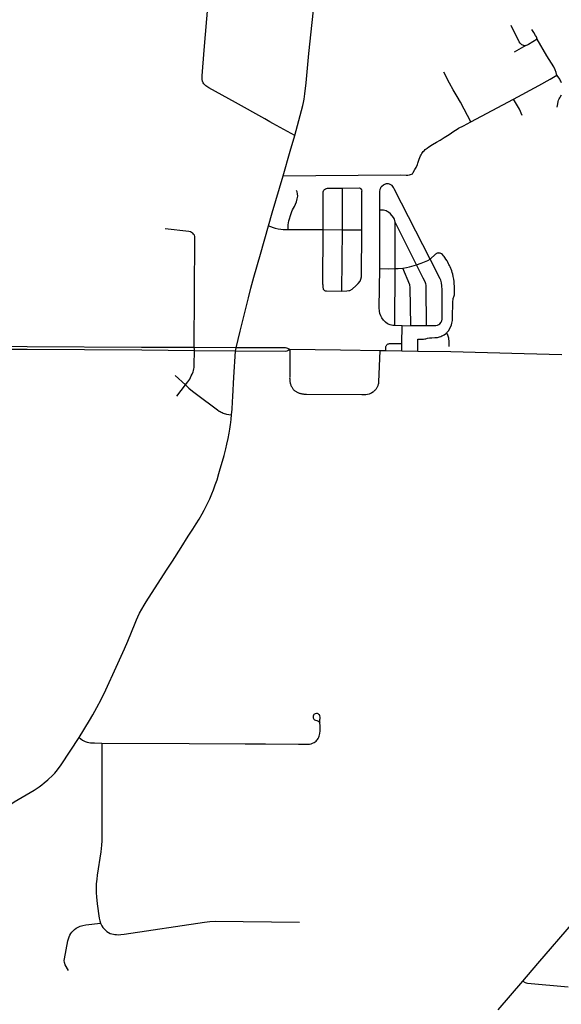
# Model space of a CAD drawing. Extents: x 1410746 to 1533160, y 578873 to 704954.
# Tile 168 of 227: x 1497722 to 1503767, y 659930 to 670920. Entities that reach past the tile are written whole.
import ezdxf

# ---------------------------------------------------------------- set-up
doc = ezdxf.new("R2010")
doc.units = 0
doc.header["$MEASUREMENT"] = 0
doc.layers.add('MC_STREETS', color=254, linetype='CONTINUOUS')

msp = doc.modelspace()

# ---------------------------------------------------------------- linework, layer by layer
at = {"layer": 'MC_STREETS'}
for p, q in [((1503371.799375, 670630.348225), (1503240.953425, 670556.727375)), ((1502758.2959, 669779.6749), (1503234.202975, 670034.43685)), ((1500742.488525, 669453.685775), (1500792.48725, 669626.99165)), ((1500662.8438, 669177.620825), (1500742.488525, 669453.685775)), ((1500541.7936, 668764.372525), (1500662.8438, 669177.620825)), ((1500662.8438, 669177.620825), (1501026.058725, 669180.074125)), ((1501026.058725, 669180.074125), (1501972.8814, 669187.237925)), ((1501323.491725, 668574.8959), (1501326.389375, 669041.5369)), ((1501541.676675, 668574.8599), (1501540.945725, 669008.054575)), ((1500499.6942, 668617.750225), (1500541.7936, 668764.372525)), ((1501740.192375, 668142.395525), (1501741.7435, 668792.93235)), ((1500408.192375, 668302.24625), (1500499.6942, 668617.750225)), ((1501912.10015, 668141.41785), (1501912.121475, 668661.67205)), ((1502150.525525, 668182.9368), (1501912.121475, 668661.67205)), ((1500719.477775, 668578.7989), (1501109.2046, 668577.12675)), ((1501103.980375, 667963.9369), (1501109.2046, 668577.12675)), ((1501109.2046, 668577.12675), (1501323.491725, 668574.8959)), ((1501316.719125, 667891.88815), (1501323.491725, 668574.8959)), ((1501323.491725, 668574.8959), (1501541.676675, 668574.8599)), ((1501908.269775, 667505.743275), (1501912.10015, 668141.41785)), ((1501989.143975, 667503.8909), (1501908.269775, 667505.743275)), ((1501988.01995, 667305.355225), (1501989.143975, 667503.8909)), ((1501989.143975, 667503.8909), (1502086.0926, 667505.38665)), ((1502086.0926, 667505.38665), (1502260.8465, 667506.1806)), ((1501987.57785, 667221.1472), (1501988.01995, 667305.355225)), ((1497804.8144, 667240.27135), (1497419.963225, 667239.876775)), ((1497804.49465, 667269.96705), (1497420.4946, 667273.759125)), ((1500136.4862, 667257.46905), (1499671.181075, 667261.00885)), ((1500131.902, 667219.704), (1499671.343475, 667224.20905)), ((1501302.63445, 667231.773825), (1500736.726, 667237.671625)), ((1501745.60055, 667225.056925), (1501302.63445, 667231.773825)), ((1501808.810125, 667224.67235), (1501745.60055, 667225.056925)), ((1501987.57785, 667221.1472), (1501808.810125, 667224.67235)), ((1502167.598775, 667218.2598), (1501987.57785, 667221.1472)), ((1502534.815525, 667212.36995), (1502167.598775, 667218.2598)), ((1503353.751775, 667192.524075), (1502534.815525, 667212.36995)), ((1503771.776825, 667179.606725), (1503353.751775, 667192.524075)), ((1499458.5187, 666947.82675), (1499572.912475, 666843.42115)), ((1499477.157425, 666717.05265), (1499572.912475, 666843.42115)), ((1503063.749925, 659867.963925), (1503338.1591, 660190.013775))]:
    msp.add_line(p, q, dxfattribs=at)
for points in [[(1500459.963525, 669813.073575), (1500132.3532, 669997.4495), (1499833.588575, 670160.24415), (1499799.205625, 670183.28805), (1499788.382725, 670192.1938), (1499776.8933, 670204.868825), (1499769.577775, 670216.93945), (1499762.9938, 670233.399375), (1499758.604475, 670251.3224), (1499757.141375, 670269.976975), (1499757.141375, 670291.92355), (1499781.891025, 670579.37925), (1500068.956525, 673949.58995), (1500072.886325, 673995.05805), (1500073.343675, 674019.82375), (1500069.892875, 674061.056275), (1500055.8328, 674114.74845), (1500022.1126, 674202.5778), (1499957.024775, 674357.063375), (1499919.8837, 674434.38965), (1499915.83025, 674447.129025)], [(1500949.862625, 670542.632725), (1501096.730725, 671929.015925), (1501218.3299, 673070.756425)], [(1503371.799375, 670630.348225), (1503365.957175, 670628.660475), (1503354.844575, 670627.714725), (1503347.29455, 670629.676225), (1503336.65405, 670634.7691), (1503327.18135, 670641.1917), (1503317.014525, 670649.467), (1503308.029875, 670659.63385), (1503297.833175, 670674.509475), (1503205.6828, 670855.193925)], [(1503499.517975, 670702.352875), (1503399.294925, 670643.319625), (1503385.81795, 670635.99005), (1503376.596875, 670631.734175), (1503371.799375, 670630.348225)], [(1503499.517975, 670702.352875), (1503488.52675, 670729.5587), (1503480.189825, 670745.1739), (1503460.075325, 670777.595275), (1503439.06255, 670809.76725)], [(1503716.7596, 670302.598575), (1503714.15855, 670313.9404), (1503710.815075, 670330.760575), (1503700.39775, 670360.097475), (1503683.053975, 670394.662025), (1503657.40605, 670435.936225), (1503604.62045, 670517.53155), (1503499.517975, 670702.352875)], [(1500792.48725, 669626.99165), (1500883.7725, 669961.5799), (1500890.561525, 669994.60805), (1500896.568525, 670032.9895), (1500901.117925, 670064.3638), (1500904.476525, 670094.1764), (1500918.253075, 670216.699775), (1500949.862625, 670542.632725)], [(1502758.2959, 669779.6749), (1502684.5015, 669922.970375), (1502641.799475, 669999.170025), (1502605.59615, 670062.1348), (1502560.5946, 670135.462075), (1502517.9067, 670212.3904), (1502455.366225, 670334.92415)], [(1503234.202975, 670034.43685), (1503516.561175, 670184.585025), (1503644.329575, 670256.0688), (1503716.7596, 670302.598575)], [(1503770.22865, 670216.0026), (1503765.922575, 670226.28245), (1503760.760825, 670235.84935), (1503755.064325, 670246.883775), (1503749.6283, 670256.8201), (1503742.788425, 670266.782025), (1503716.7596, 670302.598575)], [(1503722.034475, 669942.0118), (1503727.2951, 669982.693875), (1503733.257125, 670007.944825), (1503737.465625, 670020.921), (1503744.780875, 670038.314325), (1503750.871425, 670048.768375), (1503755.504275, 670056.333975), (1503770.566925, 670081.19645)], [(1503329.2356, 669851.292), (1503299.020925, 669921.7929), (1503279.54925, 669958.72195), (1503234.202975, 670034.43685)], [(1500792.48725, 669626.99165), (1500547.7601, 669761.619375), (1500512.8348, 669781.3001), (1500459.963525, 669813.073575)], [(1501972.8814, 669187.237925), (1502035.830225, 669186.573225), (1502054.93255, 669186.586025), (1502072.08935, 669187.72775), (1502085.067, 669190.7681), (1502095.5309, 669194.583075), (1502105.48035, 669200.957725), (1502113.871725, 669214.283475), (1502133.28935, 669246.7155), (1502145.826725, 669271.623275), (1502160.764675, 669304.8663), (1502167.20365, 669318.956825), (1502174.8867, 669339.5818), (1502181.780725, 669363.1362), (1502188.581225, 669381.59155), (1502196.511325, 669400.390725), (1502202.068075, 669412.3113), (1502210.780325, 669427.81685), (1502218.576575, 669439.331925), (1502225.483725, 669448.312875), (1502235.21205, 669457.971), (1502249.20645, 669470.46505), (1502269.7264, 669486.482075), (1502289.350375, 669499.601475), (1502330.838175, 669525.434425), (1502374.304625, 669551.95965), (1502414.05355, 669574.91005), (1502460.101025, 669604.3024), (1502514.9605, 669639.36235), (1502569.27175, 669675.161175), (1502603.410775, 669698.5791), (1502619.88515, 669708.4777), (1502676.03465, 669737.3205), (1502758.2959, 669779.6749)], [(1501741.7435, 668792.93235), (1501743.131875, 669008.1054), (1501743.992225, 669020.346525), (1501746.132325, 669029.779575), (1501752.30455, 669044.603375), (1501756.9584, 669053.2615), (1501763.5647, 669061.15485), (1501784.386175, 669078.259475), (1501798.26705, 669084.561625), (1501807.581, 669086.94055)], [(1502303.71275, 668247.0382), (1501901.753325, 669032.5215), (1501892.623875, 669048.66895), (1501877.751475, 669068.5259), (1501864.649225, 669078.257525), (1501851.19985, 669083.637275), (1501837.481525, 669086.865125), (1501822.497975, 669088.487475), (1501807.581, 669086.94055)], [(1500719.477775, 668578.7989), (1500719.889825, 668630.0642), (1500722.453425, 668654.23525), (1500727.5806, 668676.208925), (1500751.0192, 668757.511525), (1500759.442425, 668780.583875), (1500768.224825, 668798.965425), (1500789.473125, 668835.518075), (1500801.6949, 668862.104725), (1500812.17925, 668887.156225), (1500820.6025, 668919.01805), (1500825.363475, 668951.61235), (1500823.89855, 668977.614525), (1500817.672675, 668998.1233), (1500810.348125, 669013.504875)], [(1501109.2046, 668577.12675), (1501109.678525, 668989.40435), (1501110.461675, 669001.41285), (1501111.97315, 669007.214025), (1501113.444275, 669010.83015)], [(1501113.444275, 669010.83015), (1501117.991525, 669018.88495), (1501123.822525, 669025.212), (1501134.160425, 669032.4762), (1501145.174025, 669036.694175), (1501157.359275, 669038.10015), (1501326.389375, 669041.5369)], [(1501326.389375, 669041.5369), (1501509.843425, 669042.87405), (1501520.7417, 669039.758575), (1501530.4162, 669031.201175), (1501537.80365, 669020.499425), (1501540.945725, 669008.054575)], [(1501912.121475, 668661.67205), (1501909.686325, 668677.681325), (1501905.170125, 668692.21325), (1501893.7142, 668712.67025), (1501859.5645, 668751.898575), (1501836.8992, 668771.9891), (1501823.232, 668780.961175), (1501811.6092, 668787.1117), (1501797.51775, 668791.996725), (1501783.426275, 668793.6877), (1501741.7435, 668792.93235)], [(1500499.6942, 668617.750225), (1500575.057275, 668592.69635), (1500608.6972, 668585.035775), (1500635.0096, 668581.03895), (1500663.74635, 668578.5516), (1500719.477775, 668578.7989)], [(1499671.181075, 667261.00885), (1499678.074575, 668482.96985), (1499676.4277, 668500.756175), (1499671.816425, 668513.93125), (1499662.92325, 668525.788825), (1499654.040275, 668535.635675), (1499641.417875, 668544.22375), (1499626.907575, 668551.515725), (1499610.957, 668555.473), (1499345.6408, 668584.0001)], [(1501478.26145, 667953.397875), (1501499.732875, 667975.22625), (1501522.729225, 668003.584125), (1501531.262325, 668024.55785), (1501536.7866, 668049.9587), (1501541.676675, 668574.8599)], [(1500136.4862, 667257.46905), (1500182.496, 667444.288325), (1500275.016825, 667814.554975), (1500302.857325, 667922.60955), (1500336.021625, 668045.13885), (1500408.192375, 668302.24625)], [(1502398.52235, 668316.361425), (1502391.0546, 668315.818975), (1502383.1108, 668314.377425), (1502375.2445, 668311.188375), (1502369.165125, 668307.515975), (1502362.596375, 668301.7683), (1502303.71275, 668247.0382)], [(1502513.437275, 668188.713575), (1502509.184275, 668196.595475), (1502500.18095, 668213.61565), (1502491.3362, 668228.6395), (1502479.5586, 668246.9008), (1502466.475775, 668266.434075), (1502458.767275, 668277.03275), (1502451.781525, 668285.67605), (1502440.497875, 668297.970725), (1502431.250425, 668305.61005), (1502421.794175, 668311.283625), (1502413.196425, 668314.39265), (1502403.733275, 668316.07825), (1502398.52235, 668316.361425)], [(1502000.13345, 668147.084825), (1502040.426025, 668153.6301), (1502072.320625, 668161.7869), (1502098.290725, 668168.59595), (1502150.525525, 668182.9368)], [(1502150.525525, 668182.9368), (1502203.408625, 668202.00205), (1502279.24795, 668234.136675), (1502303.71275, 668247.0382)], [(1502260.8465, 667506.1806), (1502259.466925, 667935.379225), (1502257.58865, 667955.451675), (1502254.774025, 667970.440825), (1502245.92855, 667993.5556), (1502227.00045, 668033.614925), (1502150.525525, 668182.9368)], [(1502260.8465, 667506.1806), (1502368.19275, 667507.85055), (1502385.6517, 667510.079875), (1502393.007, 667512.8594), (1502400.656275, 667516.362), (1502412.057175, 667525.260275), (1502426.426875, 667542.848175), (1502434.04335, 667559.8314), (1502437.4938, 667579.4416), (1502437.032175, 667905.883875), (1502434.452125, 667948.921525), (1502429.484625, 667984.352225), (1502421.582075, 668012.914825), (1502415.11655, 668027.9709), (1502303.71275, 668247.0382)], [(1502570.761825, 667837.906825), (1502573.308425, 667848.846), (1502575.145775, 667862.559925), (1502576.365875, 667889.025775), (1502576.72795, 667914.1895), (1502575.09865, 667946.775625), (1502573.005875, 667971.401975), (1502570.865725, 667998.49805), (1502566.65265, 668025.782675), (1502561.03525, 668054.67225), (1502555.61845, 668078.546275), (1502549.623825, 668099.96995), (1502544.2486, 668116.76755), (1502525.3421, 668163.429425), (1502519.7562, 668175.580225), (1502513.437275, 668188.713575)], [(1501908.269775, 667505.743275), (1501884.9939, 667507.99325), (1501858.689175, 667513.5779), (1501828.874275, 667526.87775), (1501805.5925, 667544.06505), (1501782.424575, 667567.443925), (1501764.070925, 667592.919925), (1501751.849175, 667615.732875), (1501742.49585, 667641.7722), (1501737.07425, 667667.739), (1501736.0595, 667704.19005), (1501740.192375, 668142.395525)], [(1501740.192375, 668142.395525), (1501837.64, 668140.6019), (1501912.10015, 668141.41785)], [(1501912.10015, 668141.41785), (1501946.942925, 668141.869625), (1502000.13345, 668147.084825)], [(1502086.0926, 667505.38665), (1502081.8544, 667931.723375), (1502075.62345, 667959.526475), (1502000.13345, 668147.084825)], [(1501103.980375, 667963.9369), (1501104.3731, 667939.51995), (1501109.513175, 667913.558075), (1501113.892425, 667907.2838), (1501125.526275, 667898.325825), (1501133.329075, 667894.902925), (1501145.9196, 667892.120775), (1501316.719125, 667891.88815)], [(1501316.719125, 667891.88815), (1501374.055625, 667893.38225), (1501397.41845, 667895.866175), (1501408.42465, 667898.5781), (1501431.968575, 667910.896), (1501478.26145, 667953.397875)], [(1502546.03085, 667532.119225), (1502549.353325, 667546.3587), (1502551.697075, 667562.7012), (1502553.0231, 667585.511575), (1502557.292775, 667778.488425), (1502558.915775, 667794.71845), (1502561.512575, 667809.325475), (1502570.761825, 667837.906825)], [(1502486.329975, 667424.07085), (1502498.727125, 667436.801175), (1502507.62985, 667448.72745), (1502528.122925, 667482.15465), (1502541.540825, 667515.3691), (1502546.03085, 667532.119225)], [(1502167.598775, 667218.2598), (1502167.59855, 667356.190125), (1502230.28525, 667355.455625), (1502242.86945, 667356.34225), (1502253.9423, 667358.452475), (1502274.41685, 667364.6454), (1502294.3731, 667368.346975), (1502323.724975, 667370.615875), (1502355.540925, 667371.812575), (1502370.3158, 667372.38635), (1502383.6562, 667374.25115), (1502395.84905, 667376.689725), (1502409.367575, 667380.520975), (1502421.669175, 667385.152975), (1502433.862025, 667390.173575), (1502446.497375, 667396.75005), (1502459.8438, 667404.519725), (1502473.778825, 667413.7359), (1502480.9002, 667419.069875), (1502486.329975, 667424.07085)], [(1502515.7487, 667270.74065), (1502515.611625, 667310.21705), (1502514.70355, 667335.730125), (1502512.803275, 667353.687725), (1502511.319075, 667363.74485), (1502508.396675, 667377.232925), (1502504.79985, 667389.3722), (1502500.528625, 667400.387475), (1502495.583, 667410.503525), (1502486.329975, 667424.07085)], [(1501808.810125, 667224.67235), (1501809.1161, 667263.282875), (1501809.393025, 667270.8307), (1501811.60545, 667278.62785), (1501814.861775, 667284.8932), (1501819.469425, 667290.6046), (1501827.084275, 667297.2728), (1501834.120125, 667301.4943), (1501842.205525, 667303.903625), (1501849.4977, 667304.353675), (1501988.01995, 667305.355225)], [(1499671.181075, 667261.00885), (1499081.422725, 667260.16345), (1497804.49465, 667269.96705)], [(1499671.343475, 667224.20905), (1499084.796325, 667230.9257), (1497804.8144, 667240.27135)], [(1499572.912475, 666843.42115), (1499599.070175, 666877.930325), (1499610.51725, 666894.64255), (1499619.806475, 666909.571625), (1499628.9676, 666926.14245), (1499637.5898, 666944.195225), (1499646.829, 666965.513025), (1499656.846025, 666991.05645), (1499661.353675, 667005.58115), (1499665.610925, 667022.359675), (1499668.86645, 667039.63905), (1499670.369025, 667053.913325), (1499671.088775, 667068.5066), (1499671.343475, 667224.20905)], [(1499671.343475, 667224.20905), (1499671.37925, 667241.331725), (1499671.181075, 667261.00885)], [(1500087.906775, 666510.26235), (1500092.1098, 666573.4619), (1500097.14775, 666656.37455), (1500100.7583, 666714.964), (1500112.6827, 666929.7119), (1500131.902, 667219.704)], [(1500131.902, 667219.704), (1500134.08495, 667240.00545), (1500136.4862, 667257.46905)], [(1500736.726, 667237.671625), (1500719.917, 667228.237275), (1500704.811875, 667221.6015), (1500687.2628, 667218.43475), (1500131.902, 667219.704)], [(1500736.726, 667237.671625), (1500715.46405, 667249.01775), (1500703.502175, 667254.605775), (1500687.52505, 667257.743725), (1500136.4862, 667257.46905)], [(1500736.726, 667237.671625), (1500735.474225, 666932.04395), (1500735.01195, 666922.2159), (1500735.3722, 666911.27955), (1500735.732425, 666900.343225), (1500736.6609, 666889.760575), (1500737.589375, 666879.177925), (1500739.373825, 666869.308525), (1500741.205525, 666861.988), (1500743.859375, 666853.55985), (1500746.787525, 666844.761975), (1500750.016525, 666837.0517), (1500753.5398, 666830.0645), (1500757.87215, 666821.2407), (1500761.676275, 666814.248575), (1500766.864575, 666806.1377), (1500772.3403, 666798.38575), (1500777.5624, 666792.096075), (1500782.797625, 666786.534725), (1500788.594525, 666780.9629), (1500794.1306, 666776.488825), (1500799.125675, 666773.11775), (1500806.353675, 666768.977025), (1500812.4649, 666765.221125), (1500820.53575, 666761.064625), (1500826.948125, 666758.396), (1500835.3195, 666755.327125), (1500842.30045, 666753.012475), (1500850.397875, 666750.313025), (1500857.947075, 666748.352075), (1500865.21545, 666746.39635), (1500872.771525, 666744.7999), (1500881.1767, 666743.551875), (1500886.780025, 666742.71985), (1500894.6304, 666741.8465), (1500909.79605, 666741.56665), (1500924.968275, 666741.6513), (1501540.11205, 666735.417375), (1501563.1681, 666736.450175), (1501585.929875, 666736.7599), (1501602.25925, 666738.64505), (1501626.5525, 666745.8488), (1501649.508825, 666756.72015), (1501664.848675, 666765.9101), (1501673.388025, 666771.9465), (1501679.66065, 666776.9314), (1501683.652775, 666780.136775), (1501687.370625, 666783.711575), (1501691.9582, 666788.72765), (1501696.264625, 666793.74895), (1501700.0028, 666798.416275), (1501704.32925, 666804.530425), (1501708.662575, 666811.008425), (1501712.72195, 666817.85585), (1501715.925025, 666823.990375), (1501719.141875, 666830.8532), (1501721.78985, 666837.362375), (1501724.72585, 666844.230475), (1501726.805575, 666850.38565), (1501728.00275, 666854.3712), (1501728.92565, 666858.726175), (1501730.8387, 666871.077875), (1501731.186475, 666874.714675), (1501731.534575, 666878.351475), (1501745.60055, 667225.056925)], [(1499572.912475, 666843.42115), (1499611.128225, 666808.72875), (1499652.234675, 666773.3318), (1499693.695925, 666742.144425), (1499930.31145, 666564.16095), (1499947.17005, 666552.5062), (1499958.553575, 666545.72565), (1499970.3951, 666539.527025), (1499981.311, 666534.5189), (1499992.978175, 666529.8648), (1500005.901325, 666525.498425), (1500019.437725, 666521.76355), (1500032.0266, 666519.026025), (1500057.553025, 666514.7491), (1500087.906775, 666510.26235)], [(1498384.676275, 662907.276675), (1498502.304475, 663096.9286), (1498538.854925, 663160.983425), (1498583.299375, 663242.146625), (1498631.1625, 663333.53705), (1498682.060025, 663441.89115), (1498799.4452, 663693.4487), (1498891.893125, 663896.313275), (1498928.673325, 663982.111275), (1499010.643125, 664185.115375), (1499026.268125, 664223.396625), (1499040.59105, 664255.9487), (1499059.861875, 664295.271625), (1499084.861875, 664340.844525), (1499109.861875, 664383.813275), (1499134.882625, 664422.6451), (1499361.9452, 664775.219525), (1499425.9537, 664876.367125), (1499522.94415, 665028.812675), (1499603.86265, 665154.6397), (1499653.35145, 665232.250775), (1499690.59105, 665292.146625), (1499723.40355, 665345.271625), (1499757.2577, 665404.3862), (1499780.3331, 665445.022325), (1499796.17015, 665475.949475), (1499821.3202, 665527.04245), (1499842.538675, 665572.84325), (1499867.4353, 665629.39005), (1499885.077475, 665673.72765), (1499904.808875, 665727.582725), (1499924.308125, 665784.919825), (1499946.354425, 665854.36895), (1499961.3662, 665906.5542), (1499974.331075, 665954.4055), (1500003.00155, 666056.748725), (1500022.268675, 666131.0316), (1500034.571775, 666183.26175), (1500049.1962, 666245.241525), (1500061.4993, 666306.5249), (1500069.159725, 666351.094625), (1500074.759025, 666402.490225), (1500077.980825, 666424.91325), (1500083.087775, 666462.2868), (1500087.906775, 666510.26235)], [(1501019.062, 663173.382025), (1501006.9016, 663165.41485), (1501001.03105, 663156.189725), (1500997.676475, 663146.12595), (1500997.25715, 663137.320125), (1500998.934425, 663126.4177), (1501005.2243, 663114.2573), (1501012.772125, 663107.1288), (1501022.835925, 663102.0969), (1501039.18955, 663098.322975), (1501050.93065, 663093.2911), (1501060.994425, 663085.323925), (1501070.21955, 663073.58285)], [(1501070.21955, 663073.58285), (1501071.475525, 663094.413175), (1501073.705575, 663108.4796), (1501076.509425, 663121.805125), (1501075.25145, 663136.481475), (1501072.316175, 663151.57715), (1501067.2045, 663160.7708), (1501062.2524, 663166.2535), (1501054.285225, 663172.543375), (1501045.0601, 663175.89795), (1501033.319025, 663176.317275), (1501019.062, 663173.382025)], [(1498638.73655, 662845.432225), (1499611.80345, 662842.723825), (1500239.5222, 662838.9971), (1500326.7905, 662838.1742), (1500466.8111, 662836.854), (1500834.386675, 662833.38805), (1500940.80005, 662832.830125), (1500956.16465, 662834.392625), (1500974.91465, 662838.5593), (1500991.5813, 662843.767625), (1501008.636175, 662851.6475), (1501020.747975, 662859.65305), (1501030.636175, 662867.6586), (1501039.7233, 662876.9825), (1501047.502825, 662887.214175), (1501053.0064, 662896.41095), (1501061.11255, 662911.475975), (1501066.169775, 662924.585425), (1501069.966725, 662939.080125), (1501072.3246, 662953.61785), (1501074.5267, 662981.630275), (1501075.778675, 663003.830675), (1501075.6959, 663028.40305), (1501074.8717, 663046.699825), (1501072.676325, 663063.535675), (1501070.21955, 663073.58285)], [(1497884.002875, 662322.411), (1497937.901175, 662358.44415), (1497968.25355, 662379.81905), (1497995.9912, 662400.986075), (1498034.82085, 662434.147775), (1498091.7246, 662487.37665), (1498112.655325, 662509.940925), (1498143.9817, 662547.61375), (1498186.881225, 662603.2885), (1498384.676275, 662907.276675)], [(1498384.676275, 662907.276675), (1498424.93685, 662879.4041), (1498437.7226, 662871.880825), (1498453.1658, 662863.968575), (1498474.83995, 662857.072275), (1498493.755575, 662852.737425), (1498512.622375, 662850.0905), (1498555.277275, 662847.714025), (1498638.73655, 662845.432225)], [(1498638.73655, 662845.432225), (1498637.0739, 661756.63765), (1498635.27995, 661705.301125), (1498626.613625, 661631.868525), (1498587.688275, 661373.696225), (1498581.345675, 661327.0404), (1498576.9897, 661273.92995), (1498575.584525, 661228.415925), (1498576.8601, 661175.9298), (1498579.56855, 661130.200675), (1498587.762, 661051.4937), (1498610.3899, 660892.5941), (1498615.756025, 660863.71325), (1498624.07505, 660836.3763)], [(1497435.722325, 662027.2282), (1497513.63225, 662088.605475), (1497559.992825, 662121.610175), (1497612.1476, 662157.520025), (1497662.2032, 662189.347925), (1497884.002875, 662322.411)], [(1503338.1591, 660190.013775), (1503505.930725, 660386.447425), (1503902.008475, 660848.8959), (1504001.374775, 660965.475225), (1504111.6948, 661096.529175)], [(1498265.881075, 660306.88365), (1498230.635075, 660371), (1498223.5229, 660396.63445), (1498220.309975, 660420.3749), (1498220.641, 660438.22065), (1498260.30465, 660637.49815), (1498266.073975, 660660.708075), (1498272.940125, 660682.439975), (1498282.500725, 660703.6084), (1498293.37205, 660721.397825), (1498302.925625, 660734.904625), (1498317.75015, 660751.376325), (1498334.34715, 660766.188825), (1498352.9996, 660780.69595), (1498373.057375, 660792.795725), (1498395.424775, 660801.85345), (1498428.178975, 660810.354425), (1498460.6051, 660816.311425), (1498624.07505, 660836.3763)], [(1498624.07505, 660836.3763), (1498631.74115, 660819.9757), (1498640.23925, 660804.968275), (1498651.7041, 660787.727875), (1498664.626675, 660771.363025), (1498678.467625, 660757.454375), (1498696.4117, 660742.721675), (1498713.345075, 660731.478275), (1498732.214025, 660722.3547), (1498750.9982, 660716.20795), (1498768.1912, 660711.824775), (1498785.082925, 660709.1923), (1498802.4134, 660708.09545), (1498822.8151, 660707.6567), (1498849.7982, 660710.00685), (1498887.2673, 660715.142025), (1499783.759, 660848.546625), (1499842.834725, 660854.51385), (1499903.103925, 660858.0942), (1500845.24, 660847.8079)], [(1503338.1591, 660190.013775), (1503362.632775, 660174.20785), (1503374.869625, 660169.61905), (1503390.154525, 660167.7193), (1503843.435525, 660123.741875)]]:
    msp.add_lwpolyline(points, dxfattribs=at)

doc.saveas('drawing.dxf')
